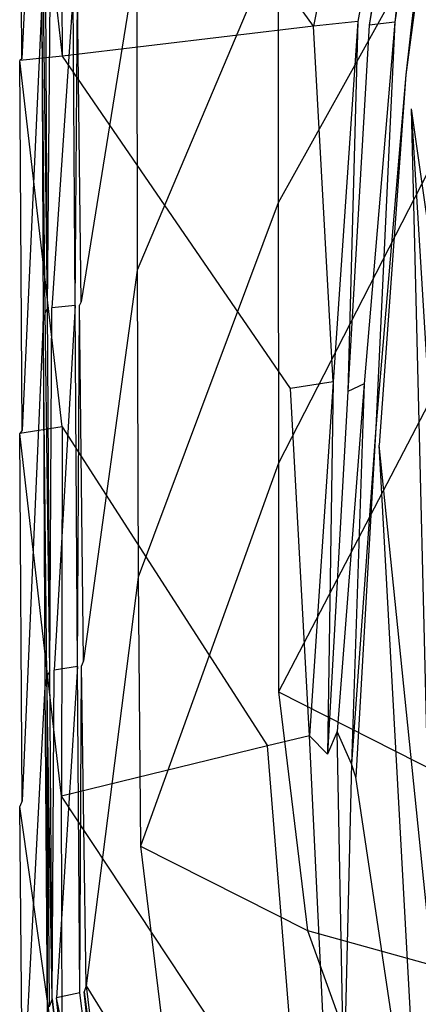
# Model space of a CAD drawing. Extents: x 0 to 0.3, y -0.31 to 0.
# Tile 6 of 31: x 0 to 0.034, y -0.15 to -0.066. Entities that reach past the tile are written whole.
import ezdxf

# ---------------------------------------------------------------- set-up
doc = ezdxf.new("R2010")
doc.units = 0
doc.layers.add('L0_URINAL_N_752600__0___REPLACE', color=7, linetype='CONTINUOUS')

msp = doc.modelspace()

# ---------------------------------------------------------------- linework, layer by layer
at = {"layer": 'L0_URINAL_N_752600__0___REPLACE', "color": 8}
for points, invisible_edges in [([(0.036031, -0.026053, 0.505886), (0.02894, -0.066271, 0.479428), (0.029929, -0.066574, 0.476811), (0.036031, -0.026053, 0.505886)], 14), ([(0.036031, -0.026053, 0.505886), (0.032626, -0.027149, 0.504913), (0.02894, -0.066271, 0.479428), (0.036031, -0.026053, 0.505886)], 14), ([(0.036031, -0.026053, 0.505886), (0.029929, -0.066574, 0.476811), (0.036629, -0.026783, 0.503319), (0.036031, -0.026053, 0.505886)], 14), ([(0.036629, -0.026783, 0.503319), (0.029929, -0.066574, 0.476811), (0.03211, -0.066315, 0.476056), (0.036629, -0.026783, 0.503319)], 14), ([(0.036629, -0.026783, 0.503319), (0.03211, -0.066315, 0.476056), (0.03769, -0.029617, 0.499463), (0.036629, -0.026783, 0.503319)], 14), ([(0.032626, -0.027149, 0.504913), (0.003393, -0.036564, 0.496552), (0.025164, -0.066654, 0.479581), (0.032626, -0.027149, 0.504913)], 14), ([(0.032626, -0.027149, 0.504913), (0.025164, -0.066654, 0.479581), (0.02894, -0.066271, 0.479428), (0.032626, -0.027149, 0.504913)], 14), ([(0.03769, -0.029617, 0.499463), (0.03211, -0.066315, 0.476056), (0.033059, -0.070826, 0.471605), (0.03769, -0.029617, 0.499463)], 14), ([(0.03769, -0.029617, 0.499463), (0.033059, -0.070826, 0.471605), (0.038198, -0.032082, 0.495909), (0.03769, -0.029617, 0.499463)], 14), ([(0.038198, -0.032082, 0.495909), (0.033059, -0.070826, 0.471605), (0.033545, -0.073744, 0.469094), (0.038198, -0.032082, 0.495909)], 14), ([(0.038447, -0.033388, 0.494686), (0.038198, -0.032082, 0.495909), (0.033545, -0.073744, 0.469094), (0.038447, -0.033388, 0.494686)], 14), ([(0.039231, -0.11371, 0.444711), (0.038447, -0.033388, 0.494686), (0.033545, -0.073744, 0.469094), (0.039231, -0.11371, 0.444711)], 14), ([(0.001785, -0.03599, 0.454565), (0.000191, -0.069457, 0.477767), (0.000181, -0.037645, 0.492709), (0.001785, -0.03599, 0.454565)], 14), ([(0.001785, -0.03599, 0.454565), (0.001887, -0.064575, 0.441768), (0.000191, -0.069457, 0.477767), (0.001785, -0.03599, 0.454565)], 14), ([(0.003671, -0.069227, 0.480486), (0.003393, -0.036564, 0.496552), (0, -0.037657, 0.495582), (0.003671, -0.069227, 0.480486)], 14), ([(0.025164, -0.066654, 0.479581), (0.003393, -0.036564, 0.496552), (0.003671, -0.069227, 0.480486), (0.025164, -0.066654, 0.479581)], 14), ([(0.000191, -0.069457, 0.477767), (0, -0.037657, 0.495582), (0.000181, -0.037645, 0.492709), (0.000191, -0.069457, 0.477767)], 14), ([(0.003671, -0.069227, 0.480486), (0, -0.037657, 0.495582), (0, -0.0696, 0.480635), (0.003671, -0.069227, 0.480486)], 14), ([(0, -0.037657, 0.495582), (0.000191, -0.069457, 0.477767), (0, -0.0696, 0.480635), (0, -0.037657, 0.495582)], 13), ([(0.036092, -0.056679, 0.219561), (0.022141, -0.08179, 0.27466), (0.022138, -0.058984, 0.278679), (0.036092, -0.056679, 0.219561)], 14), ([(0.036092, -0.056679, 0.219561), (0.036129, -0.076824, 0.219404), (0.022141, -0.08179, 0.27466), (0.036092, -0.056679, 0.219561)], 14), ([(0.022138, -0.058984, 0.278679), (0.010063, -0.087548, 0.360956), (0.010029, -0.060588, 0.371419), (0.022138, -0.058984, 0.278679)], 14), ([(0.022138, -0.058984, 0.278679), (0.022141, -0.08179, 0.27466), (0.010063, -0.087548, 0.360956), (0.022138, -0.058984, 0.278679)], 14), ([(0.010029, -0.060588, 0.371419), (0.00525, -0.090266, 0.420235), (0.005083, -0.063675, 0.43348), (0.010029, -0.060588, 0.371419)], 14), ([(0.010029, -0.060588, 0.371419), (0.010063, -0.087548, 0.360956), (0.00525, -0.090266, 0.420235), (0.010029, -0.060588, 0.371419)], 14), ([(0.002392, -0.090832, 0.422238), (0.002034, -0.064152, 0.438645), (0.002243, -0.063996, 0.435509), (0.002392, -0.090832, 0.422238)], 14), ([(0.002613, -0.063978, 0.4355), (0.002392, -0.090832, 0.422238), (0.002243, -0.063996, 0.435509), (0.002613, -0.063978, 0.4355)], 13), ([(0.002392, -0.090832, 0.422238), (0.002613, -0.063978, 0.4355), (0.002761, -0.090794, 0.422231), (0.002392, -0.090832, 0.422238)], 14), ([(0.004581, -0.063881, 0.43545), (0.002761, -0.090794, 0.422231), (0.002613, -0.063978, 0.4355), (0.004581, -0.063881, 0.43545)], 14), ([(0.004741, -0.090596, 0.422189), (0.002761, -0.090794, 0.422231), (0.004581, -0.063881, 0.43545), (0.004741, -0.090596, 0.422189)], 14), ([(0.004952, -0.063863, 0.435441), (0.004741, -0.090596, 0.422189), (0.004581, -0.063881, 0.43545), (0.004952, -0.063863, 0.435441)], 13), ([(0.004741, -0.090596, 0.422189), (0.004952, -0.063863, 0.435441), (0.00511, -0.090559, 0.422182), (0.004741, -0.090596, 0.422189)], 14), ([(0.00525, -0.090266, 0.420235), (0.004952, -0.063863, 0.435441), (0.005083, -0.063675, 0.43348), (0.00525, -0.090266, 0.420235)], 14), ([(0.004952, -0.063863, 0.435441), (0.00525, -0.090266, 0.420235), (0.00511, -0.090559, 0.422182), (0.004952, -0.063863, 0.435441)], 13), ([(0.001887, -0.064575, 0.441768), (0.000204, -0.101252, 0.460356), (0.000191, -0.069457, 0.477767), (0.001887, -0.064575, 0.441768)], 14), ([(0.001887, -0.064575, 0.441768), (0.002012, -0.091955, 0.428154), (0.000204, -0.101252, 0.460356), (0.001887, -0.064575, 0.441768)], 14), ([(0.002169, -0.091149, 0.425361), (0.001887, -0.064575, 0.441768), (0.002034, -0.064152, 0.438645), (0.002169, -0.091149, 0.425361)], 14), ([(0.001887, -0.064575, 0.441768), (0.002169, -0.091149, 0.425361), (0.002012, -0.091955, 0.428154), (0.001887, -0.064575, 0.441768)], 13), ([(0.002034, -0.064152, 0.438645), (0.002392, -0.090832, 0.422238), (0.002169, -0.091149, 0.425361), (0.002034, -0.064152, 0.438645)], 13), ([(0.02894, -0.066271, 0.479428), (0.025164, -0.066654, 0.479581), (0.026849, -0.097114, 0.461673), (0.02894, -0.066271, 0.479428)], 14), ([(0.02894, -0.066271, 0.479428), (0.026849, -0.097114, 0.461673), (0.028106, -0.097946, 0.459393), (0.02894, -0.066271, 0.479428)], 14), ([(0.02894, -0.066271, 0.479428), (0.028106, -0.097946, 0.459393), (0.029929, -0.066574, 0.476811), (0.02894, -0.066271, 0.479428)], 14), ([(0.029929, -0.066574, 0.476811), (0.028106, -0.097946, 0.459393), (0.029483, -0.097297, 0.459146), (0.029929, -0.066574, 0.476811)], 14), ([(0.03211, -0.066315, 0.476056), (0.029929, -0.066574, 0.476811), (0.029483, -0.097297, 0.459146), (0.03211, -0.066315, 0.476056)], 14), ([(0.03211, -0.066315, 0.476056), (0.029483, -0.097297, 0.459146), (0.030493, -0.10105, 0.455428), (0.03211, -0.066315, 0.476056)], 14), ([(0.03211, -0.066315, 0.476056), (0.030493, -0.10105, 0.455428), (0.033059, -0.070826, 0.471605), (0.03211, -0.066315, 0.476056)], 14), ([(0.025164, -0.066654, 0.479581), (0.003671, -0.069227, 0.480486), (0.023174, -0.097688, 0.461873), (0.025164, -0.066654, 0.479581)], 14), ([(0.026849, -0.097114, 0.461673), (0.025164, -0.066654, 0.479581), (0.023174, -0.097688, 0.461873), (0.026849, -0.097114, 0.461673)], 14), ([(0.003671, -0.069227, 0.480486), (0, -0.0696, 0.480635), (0.003637, -0.100969, 0.463013), (0.003671, -0.069227, 0.480486)], 14), ([(0.000204, -0.101252, 0.460356), (0, -0.0696, 0.480635), (0.000191, -0.069457, 0.477767), (0.000204, -0.101252, 0.460356)], 14), ([(0.003637, -0.100969, 0.463013), (0, -0.0696, 0.480635), (0, -0.101542, 0.463212), (0.003637, -0.100969, 0.463013)], 14), ([(0, -0.0696, 0.480635), (0.000204, -0.101252, 0.460356), (0, -0.101542, 0.463212), (0, -0.0696, 0.480635)], 13), ([(0.023174, -0.097688, 0.461873), (0.003671, -0.069227, 0.480486), (0.003637, -0.100969, 0.463013), (0.023174, -0.097688, 0.461873)], 14), ([(0.033059, -0.070826, 0.471605), (0.030493, -0.10105, 0.455428), (0.030789, -0.102545, 0.45413), (0.033059, -0.070826, 0.471605)], 14), ([(0.033059, -0.070826, 0.471605), (0.030789, -0.102545, 0.45413), (0.033545, -0.073744, 0.469094), (0.033059, -0.070826, 0.471605)], 14), ([(0.035337, -0.147159, 0.424843), (0.033545, -0.073744, 0.469094), (0.030789, -0.102545, 0.45413), (0.035337, -0.147159, 0.424843)], 14), ([(0.03656, -0.123539, 0.438661), (0.033545, -0.073744, 0.469094), (0.035337, -0.147159, 0.424843), (0.03656, -0.123539, 0.438661)], 14), ([(0.039231, -0.11371, 0.444711), (0.033545, -0.073744, 0.469094), (0.03656, -0.123539, 0.438661), (0.039231, -0.11371, 0.444711)], 14), ([(0.036129, -0.076824, 0.219404), (0.022159, -0.104092, 0.26987), (0.022141, -0.08179, 0.27466), (0.036129, -0.076824, 0.219404)], 14), ([(0.036129, -0.076824, 0.219404), (0.036193, -0.096687, 0.218826), (0.022159, -0.104092, 0.26987), (0.036129, -0.076824, 0.219404)], 14), ([(0.022141, -0.08179, 0.27466), (0.010134, -0.113854, 0.34914), (0.010063, -0.087548, 0.360956), (0.022141, -0.08179, 0.27466)], 14), ([(0.022141, -0.08179, 0.27466), (0.022159, -0.104092, 0.26987), (0.010134, -0.113854, 0.34914), (0.022141, -0.08179, 0.27466)], 14), ([(0.010063, -0.087548, 0.360956), (0.005454, -0.121023, 0.402119), (0.00525, -0.090266, 0.420235), (0.010063, -0.087548, 0.360956)], 14), ([(0.010063, -0.087548, 0.360956), (0.010134, -0.113854, 0.34914), (0.005454, -0.121023, 0.402119), (0.010063, -0.087548, 0.360956)], 14), ([(0.002573, -0.121889, 0.404071), (0.002169, -0.091149, 0.425361), (0.002392, -0.090832, 0.422238), (0.002573, -0.121889, 0.404071)], 14), ([(0.002761, -0.090794, 0.422231), (0.002573, -0.121889, 0.404071), (0.002392, -0.090832, 0.422238), (0.002761, -0.090794, 0.422231)], 13), ([(0.002573, -0.121889, 0.404071), (0.002761, -0.090794, 0.422231), (0.00294, -0.121831, 0.404067), (0.002573, -0.121889, 0.404071)], 14), ([(0.004741, -0.090596, 0.422189), (0.00294, -0.121831, 0.404067), (0.002761, -0.090794, 0.422231), (0.004741, -0.090596, 0.422189)], 14), ([(0.004936, -0.121514, 0.404042), (0.00294, -0.121831, 0.404067), (0.004741, -0.090596, 0.422189), (0.004936, -0.121514, 0.404042)], 14), ([(0.00511, -0.090559, 0.422182), (0.004936, -0.121514, 0.404042), (0.004741, -0.090596, 0.422189), (0.00511, -0.090559, 0.422182)], 13), ([(0.004936, -0.121514, 0.404042), (0.00511, -0.090559, 0.422182), (0.005303, -0.121455, 0.404038), (0.004936, -0.121514, 0.404042)], 14), ([(0.005454, -0.121023, 0.402119), (0.00511, -0.090559, 0.422182), (0.00525, -0.090266, 0.420235), (0.005454, -0.121023, 0.402119)], 14), ([(0.00511, -0.090559, 0.422182), (0.005454, -0.121023, 0.402119), (0.005303, -0.121455, 0.404038), (0.00511, -0.090559, 0.422182)], 13), ([(0.002334, -0.122394, 0.407167), (0.002012, -0.091955, 0.428154), (0.002169, -0.091149, 0.425361), (0.002334, -0.122394, 0.407167)], 14), ([(0.002169, -0.091149, 0.425361), (0.002573, -0.121889, 0.404071), (0.002334, -0.122394, 0.407167), (0.002169, -0.091149, 0.425361)], 13), ([(0.002012, -0.091955, 0.428154), (0.000219, -0.133024, 0.44078), (0.000204, -0.101252, 0.460356), (0.002012, -0.091955, 0.428154)], 14), ([(0.002012, -0.091955, 0.428154), (0.002165, -0.123242, 0.40985), (0.000219, -0.133024, 0.44078), (0.002012, -0.091955, 0.428154)], 14), ([(0.002012, -0.091955, 0.428154), (0.002334, -0.122394, 0.407167), (0.002165, -0.123242, 0.40985), (0.002012, -0.091955, 0.428154)], 13), ([(0.036193, -0.096687, 0.218826), (0.022159, -0.123676, 0.26434), (0.022159, -0.104092, 0.26987), (0.036193, -0.096687, 0.218826)], 14), ([(0.036193, -0.096687, 0.218826), (0.036441, -0.113869, 0.217587), (0.022159, -0.123676, 0.26434), (0.036193, -0.096687, 0.218826)], 14), ([(0.003637, -0.100969, 0.463013), (0.021229, -0.128311, 0.443372), (0.023174, -0.097688, 0.461873), (0.003637, -0.100969, 0.463013)], 14), ([(0.024813, -0.127437, 0.443331), (0.023174, -0.097688, 0.461873), (0.021229, -0.128311, 0.443372), (0.024813, -0.127437, 0.443331)], 14), ([(0.026849, -0.097114, 0.461673), (0.023174, -0.097688, 0.461873), (0.024813, -0.127437, 0.443331), (0.026849, -0.097114, 0.461673)], 14), ([(0.026849, -0.097114, 0.461673), (0.024813, -0.127437, 0.443331), (0.026347, -0.129021, 0.441756), (0.026849, -0.097114, 0.461673)], 14), ([(0.026849, -0.097114, 0.461673), (0.026347, -0.129021, 0.441756), (0.028106, -0.097946, 0.459393), (0.026849, -0.097114, 0.461673)], 14), ([(0.029483, -0.097297, 0.459146), (0.028106, -0.097946, 0.459393), (0.027188, -0.127073, 0.440974), (0.029483, -0.097297, 0.459146)], 14), ([(0.029483, -0.097297, 0.459146), (0.027188, -0.127073, 0.440974), (0.028403, -0.129834, 0.43866), (0.029483, -0.097297, 0.459146)], 14), ([(0.029483, -0.097297, 0.459146), (0.028403, -0.129834, 0.43866), (0.030493, -0.10105, 0.455428), (0.029483, -0.097297, 0.459146)], 14), ([(0.028106, -0.097946, 0.459393), (0.026347, -0.129021, 0.441756), (0.027188, -0.127073, 0.440974), (0.028106, -0.097946, 0.459393)], 14), ([(0.003637, -0.100969, 0.463013), (0, -0.101542, 0.463212), (0.003582, -0.132612, 0.443571), (0.003637, -0.100969, 0.463013)], 14), ([(0.021229, -0.128311, 0.443372), (0.003637, -0.100969, 0.463013), (0.003582, -0.132612, 0.443571), (0.021229, -0.128311, 0.443372)], 13), ([(0.030493, -0.10105, 0.455428), (0.028403, -0.129834, 0.43866), (0.028785, -0.130992, 0.437754), (0.030493, -0.10105, 0.455428)], 14), ([(0.030493, -0.10105, 0.455428), (0.028785, -0.130992, 0.437754), (0.030789, -0.102545, 0.45413), (0.030493, -0.10105, 0.455428)], 14), ([(0.000219, -0.133024, 0.44078), (0, -0.101542, 0.463212), (0.000204, -0.101252, 0.460356), (0.000219, -0.133024, 0.44078)], 14), ([(0.003582, -0.132612, 0.443571), (0, -0.101542, 0.463212), (0, -0.133485, 0.443611), (0.003582, -0.132612, 0.443571)], 14), ([(0, -0.101542, 0.463212), (0.000219, -0.133024, 0.44078), (0, -0.133485, 0.443611), (0, -0.101542, 0.463212)], 13), ([(0.034, -0.161423, 0.416376), (0.030789, -0.102545, 0.45413), (0.028785, -0.130992, 0.437754), (0.034, -0.161423, 0.416376)], 14), ([(0.035337, -0.147159, 0.424843), (0.030789, -0.102545, 0.45413), (0.034, -0.161423, 0.416376), (0.035337, -0.147159, 0.424843)], 14), ([(0.022159, -0.104092, 0.26987), (0.010332, -0.136893, 0.336366), (0.010134, -0.113854, 0.34914), (0.022159, -0.104092, 0.26987)], 14), ([(0.022159, -0.104092, 0.26987), (0.022159, -0.123676, 0.26434), (0.010332, -0.136893, 0.336366), (0.022159, -0.104092, 0.26987)], 14), ([(0.010134, -0.113854, 0.34914), (0.00569, -0.148858, 0.383793), (0.005454, -0.121023, 0.402119), (0.010134, -0.113854, 0.34914)], 14), ([(0.010134, -0.113854, 0.34914), (0.010332, -0.136893, 0.336366), (0.00569, -0.148858, 0.383793), (0.010134, -0.113854, 0.34914)], 14), ([(0.036441, -0.113869, 0.217587), (0.03897, -0.1322, 0.21608), (0.022159, -0.123676, 0.26434), (0.036441, -0.113869, 0.217587)], 14), ([(0.00569, -0.148858, 0.383793), (0.005303, -0.121455, 0.404038), (0.005454, -0.121023, 0.402119), (0.00569, -0.148858, 0.383793)], 14), ([(0.00278, -0.14997, 0.385687), (0.002334, -0.122394, 0.407167), (0.002573, -0.121889, 0.404071), (0.00278, -0.14997, 0.385687)], 14), ([(0.00294, -0.121831, 0.404067), (0.00278, -0.14997, 0.385687), (0.002573, -0.121889, 0.404071), (0.00294, -0.121831, 0.404067)], 13), ([(0.00278, -0.14997, 0.385687), (0.00294, -0.121831, 0.404067), (0.003143, -0.149892, 0.385687), (0.00278, -0.14997, 0.385687)], 14), ([(0.004936, -0.121514, 0.404042), (0.003143, -0.149892, 0.385687), (0.00294, -0.121831, 0.404067), (0.004936, -0.121514, 0.404042)], 14), ([(0.005158, -0.149456, 0.385687), (0.003143, -0.149892, 0.385687), (0.004936, -0.121514, 0.404042), (0.005158, -0.149456, 0.385687)], 14), ([(0.005303, -0.121455, 0.404038), (0.005158, -0.149456, 0.385687), (0.004936, -0.121514, 0.404042), (0.005303, -0.121455, 0.404038)], 13), ([(0.005158, -0.149456, 0.385687), (0.005303, -0.121455, 0.404038), (0.005521, -0.149377, 0.385687), (0.005158, -0.149456, 0.385687)], 14), ([(0.005303, -0.121455, 0.404038), (0.00569, -0.148858, 0.383793), (0.005521, -0.149377, 0.385687), (0.005303, -0.121455, 0.404038)], 13), ([(0.002334, -0.122394, 0.407167), (0.002338, -0.151332, 0.391278), (0.002165, -0.123242, 0.40985), (0.002334, -0.122394, 0.407167)], 14), ([(0.002334, -0.122394, 0.407167), (0.00278, -0.14997, 0.385687), (0.002521, -0.15066, 0.388744), (0.002334, -0.122394, 0.407167)], 13), ([(0.002334, -0.122394, 0.407167), (0.002521, -0.15066, 0.388744), (0.002338, -0.151332, 0.391278), (0.002334, -0.122394, 0.407167)], 14), ([(0.002165, -0.123242, 0.40985), (0.000237, -0.159083, 0.420489), (0.000219, -0.133024, 0.44078), (0.002165, -0.123242, 0.40985)], 14), ([(0.002165, -0.123242, 0.40985), (0.002338, -0.151332, 0.391278), (0.000237, -0.159083, 0.420489), (0.002165, -0.123242, 0.40985)], 14), ([(0.022159, -0.123676, 0.26434), (0.024637, -0.144107, 0.257954), (0.010332, -0.136893, 0.336366), (0.022159, -0.123676, 0.26434)], 14), ([(0.022159, -0.123676, 0.26434), (0.03897, -0.1322, 0.21608), (0.024637, -0.144107, 0.257954), (0.022159, -0.123676, 0.26434)], 14), ([(0.027188, -0.127073, 0.440974), (0.026347, -0.129021, 0.441756), (0.026203, -0.156702, 0.423991), (0.027188, -0.127073, 0.440974)], 14), ([(0.027758, -0.156686, 0.424003), (0.027188, -0.127073, 0.440974), (0.026203, -0.156702, 0.423991), (0.027758, -0.156686, 0.424003)], 14), ([(0.028403, -0.129834, 0.43866), (0.027188, -0.127073, 0.440974), (0.027758, -0.156686, 0.424003), (0.028403, -0.129834, 0.43866)], 14), ([(0.024813, -0.127437, 0.443331), (0.021229, -0.128311, 0.443372), (0.023507, -0.15673, 0.423969), (0.024813, -0.127437, 0.443331)], 14), ([(0.026203, -0.156702, 0.423991), (0.024813, -0.127437, 0.443331), (0.023507, -0.15673, 0.423969), (0.026203, -0.156702, 0.423991)], 14), ([(0.026347, -0.129021, 0.441756), (0.024813, -0.127437, 0.443331), (0.026203, -0.156702, 0.423991), (0.026347, -0.129021, 0.441756)], 14), ([(0.021229, -0.128311, 0.443372), (0.003582, -0.132612, 0.443571), (0.019843, -0.157195, 0.423862), (0.021229, -0.128311, 0.443372)], 14), ([(0.023507, -0.15673, 0.423969), (0.021229, -0.128311, 0.443372), (0.019843, -0.157195, 0.423862), (0.023507, -0.15673, 0.423969)], 14), ([(0.028403, -0.129834, 0.43866), (0.027758, -0.156686, 0.424003), (0.028221, -0.158246, 0.422748), (0.028403, -0.129834, 0.43866)], 14), ([(0.028785, -0.130992, 0.437754), (0.028403, -0.129834, 0.43866), (0.028221, -0.158246, 0.422748), (0.028785, -0.130992, 0.437754)], 14), ([(0.037501, -0.189542, 0.397562), (0.028785, -0.130992, 0.437754), (0.028221, -0.158246, 0.422748), (0.037501, -0.189542, 0.397562)], 14), ([(0.037501, -0.189542, 0.397562), (0.034, -0.161423, 0.416376), (0.028785, -0.130992, 0.437754), (0.037501, -0.189542, 0.397562)], 14), ([(0.03897, -0.1322, 0.21608), (0.045646, -0.149948, 0.214164), (0.024637, -0.144107, 0.257954), (0.03897, -0.1322, 0.21608)], 14), ([(0.003661, -0.159249, 0.423391), (0.003582, -0.132612, 0.443571), (0, -0.133485, 0.443611), (0.003661, -0.159249, 0.423391)], 14), ([(0.000237, -0.159083, 0.420489), (0, -0.133485, 0.443611), (0.000219, -0.133024, 0.44078), (0.000237, -0.159083, 0.420489)], 14), ([(0.019843, -0.157195, 0.423862), (0.003582, -0.132612, 0.443571), (0.003661, -0.159249, 0.423391), (0.019843, -0.157195, 0.423862)], 14), ([(0.003661, -0.159249, 0.423391), (0, -0.133485, 0.443611), (0, -0.159713, 0.423285), (0.003661, -0.159249, 0.423391)], 14), ([(0, -0.133485, 0.443611), (0.000237, -0.159083, 0.420489), (0, -0.159713, 0.423285), (0, -0.133485, 0.443611)], 13), ([(0.010332, -0.136893, 0.336366), (0.01331, -0.161147, 0.321861), (0.00569, -0.148858, 0.383793), (0.010332, -0.136893, 0.336366)], 14), ([(0.010332, -0.136893, 0.336366), (0.024637, -0.144107, 0.257954), (0.01331, -0.161147, 0.321861), (0.010332, -0.136893, 0.336366)], 14), ([(0.024637, -0.144107, 0.257954), (0.03203, -0.164592, 0.250267), (0.01331, -0.161147, 0.321861), (0.024637, -0.144107, 0.257954)], 14), ([(0.024637, -0.144107, 0.257954), (0.045646, -0.149948, 0.214164), (0.03203, -0.164592, 0.250267), (0.024637, -0.144107, 0.257954)], 14), ([(0.035337, -0.147159, 0.424843), (0.034, -0.161423, 0.416376), (0.034252, -0.163072, 0.415232), (0.035337, -0.147159, 0.424843)], 14), ([(0.00569, -0.148858, 0.383793), (0.00876, -0.173241, 0.362369), (0.005521, -0.149377, 0.385687), (0.00569, -0.148858, 0.383793)], 14), ([(0.00569, -0.148858, 0.383793), (0.01331, -0.161147, 0.321861), (0.00876, -0.173241, 0.362369), (0.00569, -0.148858, 0.383793)], 14), ([(0.00278, -0.14997, 0.385687), (0.005866, -0.174718, 0.36415), (0.002521, -0.15066, 0.388744), (0.00278, -0.14997, 0.385687)], 14), ([(0.003143, -0.149892, 0.385687), (0.005866, -0.174718, 0.36415), (0.00278, -0.14997, 0.385687), (0.003143, -0.149892, 0.385687)], 13), ([(0.008214, -0.174023, 0.364201), (0.003143, -0.149892, 0.385687), (0.005158, -0.149456, 0.385687), (0.008214, -0.174023, 0.364201)], 14), ([(0.008214, -0.174023, 0.364201), (0.006223, -0.174612, 0.364157), (0.003143, -0.149892, 0.385687), (0.008214, -0.174023, 0.364201)], 14), ([(0.005866, -0.174718, 0.36415), (0.003143, -0.149892, 0.385687), (0.006223, -0.174612, 0.364157), (0.005866, -0.174718, 0.36415)], 14), ([(0.005521, -0.149377, 0.385687), (0.008214, -0.174023, 0.364201), (0.005158, -0.149456, 0.385687), (0.005521, -0.149377, 0.385687)], 13), ([(0.005521, -0.149377, 0.385687), (0.00876, -0.173241, 0.362369), (0.008571, -0.173918, 0.364209), (0.005521, -0.149377, 0.385687)], 14), ([(0.008214, -0.174023, 0.364201), (0.005521, -0.149377, 0.385687), (0.008571, -0.173918, 0.364209), (0.008214, -0.174023, 0.364201)], 14), ([(0.045646, -0.149948, 0.214164), (0.056292, -0.16621, 0.211988), (0.03203, -0.164592, 0.250267), (0.045646, -0.149948, 0.214164)], 14)]:
    msp.add_3dface(points, dxfattribs=dict(at, invisible_edges=invisible_edges))

doc.saveas('drawing.dxf')
